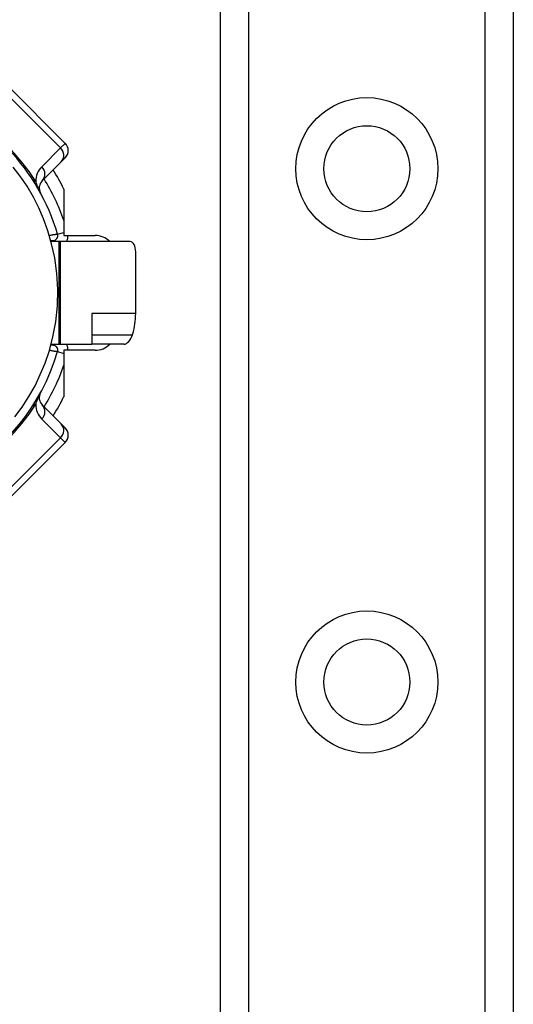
# Model space of a CAD drawing. Header units: inches. Extents: x 4.1 to 95.3, y 5.8 to 50.1.
# Tile 13 of 76: x 5.8 to 6.7, y 21.3 to 23.1. Entities that reach past the tile are written whole.
import ezdxf

# ---------------------------------------------------------------- set-up
doc = ezdxf.new("R2010")
doc.units = ezdxf.units.IN
doc.header["$MEASUREMENT"] = 0
doc.layers.add('Visible Edges(ANSI)', color=7, linetype='Continuous', lineweight=25)
doc.layers.add('Visible Tangent Edges(ANSI)', color=7, linetype='Continuous', lineweight=25)

msp = doc.modelspace()

# ---------------------------------------------------------------- linework, layer by layer
at = {"layer": 'Visible Edges(ANSI)'}
for p, q in [((6.1805, 19.5772), (6.1805, 36.9631)), ((6.7425, 36.9631), (6.7425, 19.5772)), ((5.8826, 22.9054), (5.7713, 23.0168)), ((5.8386, 22.8335), (5.8748, 22.8697)), ((5.8826, 22.8776), (5.8748, 22.8697)), ((5.8802, 22.8177), (5.8802, 22.7287)), ((5.855, 22.719), (5.8589, 22.719)), ((5.8707, 22.7171), (5.8556, 22.7171)), ((5.8737, 22.7171), (5.8707, 22.7171)), ((6.0074, 22.7171), (5.8737, 22.7171)), ((5.8802, 22.7287), (5.9402, 22.7287)), ((6.0179, 22.5789), (6.0179, 22.6974)), ((5.934, 22.5789), (5.934, 22.5202)), ((5.8589, 22.5183), (5.855, 22.5183)), ((5.8556, 22.5202), (5.8707, 22.5202)), ((5.8707, 22.5202), (5.8737, 22.5202)), ((5.8737, 22.5202), (5.934, 22.5202)), ((5.8802, 22.5087), (5.8802, 22.4196)), ((5.9402, 22.5087), (5.8802, 22.5087)), ((5.9957, 22.5202), (5.934, 22.5202)), ((5.8748, 22.3676), (5.8386, 22.4038)), ((5.8748, 22.3676), (5.8826, 22.3598)), ((5.7713, 22.2206), (5.8826, 22.3319))]:
    msp.add_line(p, q, dxfattribs=at)
at = {"layer": 'Visible Edges(ANSI)', "flags": 128}
for points in [[(5.7861, 22.3811), (5.7998, 22.3997), (5.813, 22.42), (5.8247, 22.4407), (5.8349, 22.4619), (5.8441, 22.4842), (5.8522, 22.5084), (5.8591, 22.5347), (5.8644, 22.5633), (5.8676, 22.5939), (5.8683, 22.625), (5.8665, 22.6561), (5.8625, 22.6858), (5.8566, 22.713), (5.8494, 22.7378), (5.8412, 22.7606), (5.832, 22.7818), (5.8215, 22.8024), (5.8095, 22.823), (5.7964, 22.8424), (5.7831, 22.86)], [(6.0118, 22.5385), (6.0118, 22.5386), (6.0118, 22.5386), (6.0119, 22.5387), (6.0119, 22.5388), (6.0119, 22.5388), (6.0119, 22.5389), (6.0119, 22.5389), (6.012, 22.539), (6.012, 22.539), (6.012, 22.5391), (6.012, 22.5392), (6.012, 22.5392), (6.0121, 22.5393), (6.0121, 22.5393), (6.0121, 22.5394), (6.0121, 22.5395), (6.0121, 22.5395), (6.0121, 22.5396), (6.0122, 22.5396), (6.0122, 22.5397), (6.0122, 22.5397), (6.0122, 22.5398), (6.0122, 22.5399), (6.0122, 22.5399)]]:
    msp.add_lwpolyline(points, dxfattribs=at)
at = {"layer": 'Visible Edges(ANSI)'}
for centre in [(6.4615, 22.8568), (6.4615, 21.8725)]:
    msp.add_circle(centre, 0.0825, dxfattribs=at)
for centre, radius, start, end in [((5.4845, 22.6187), 0.3996, 16.3518, 70.8354), ((5.8687, 22.8915), 0.0197, 315, 45), ((5.4845, 22.6187), 0.4429, 26.7049, 32.1604), ((5.8525, 22.8196), 0.0197, 135, 208.6389), ((5.8589, 22.7285), 0.00945, 270, 16.3518), ((5.9402, 22.6893), 0.0394, 44.9104, 90), ((5.4845, 22.6187), 0.4921, 11.537, 11.7228), ((5.4845, 22.6187), 0.3996, 253.8612, 343.6482), ((5.8589, 22.5088), 0.00945, 343.6482, 90), ((5.9402, 22.548), 0.0394, 270, 315.0896), ((5.4845, 22.6187), 0.4921, 348.2772, 348.463), ((5.8525, 22.4177), 0.0197, 151.3611, 225), ((5.4845, 22.6187), 0.4429, 327.8396, 333.2951), ((5.8687, 22.3458), 0.0197, 315, 45)]:
    msp.add_arc(centre, radius, start, end, dxfattribs=at)
for centre, major_axis, ratio, start_param, end_param in [((6.0074, 22.6974), (0, 0.0197), 0.532359, 4.712389, 6.283185), ((5.9179, 22.5789), (0, 0.1181), 0.846518, 4.375874, 4.712389), ((6.0018, 22.5399), (-0.008, -0.0193), 0.47244, 0.192077, 1.691889)]:
    msp.add_ellipse(centre, major_axis=major_axis, ratio=ratio, start_param=start_param, end_param=end_param, dxfattribs=at)
at = {"layer": 'Visible Tangent Edges(ANSI)'}
for p, q in [((6.2344, 36.9631), (6.2344, 19.5772)), ((6.6887, 19.5772), (6.6887, 36.9631)), ((5.7626, 23.0081), (5.8739, 22.8967)), ((5.8739, 22.8967), (5.8826, 22.9054)), ((5.8739, 22.8967), (5.8377, 22.8605)), ((5.868, 22.7312), (5.8802, 22.7347)), ((5.8589, 22.719), (5.8589, 22.7171)), ((5.8707, 22.7171), (5.8707, 22.5202)), ((5.8737, 22.5202), (5.8737, 22.7171)), ((6.0179, 22.5789), (5.934, 22.5789)), ((5.934, 22.5385), (6.0118, 22.5385)), ((5.8589, 22.5202), (5.8589, 22.5183)), ((5.868, 22.5062), (5.8802, 22.5026)), ((5.8377, 22.3768), (5.8739, 22.3406)), ((5.8739, 22.3406), (5.7626, 22.2292)), ((5.8826, 22.3319), (5.8739, 22.3406))]:
    msp.add_line(p, q, dxfattribs=at)
at = {"layer": 'Visible Tangent Edges(ANSI)', "flags": 128}
for points in [[(5.8352, 22.8102), (5.8343, 22.8119), (5.8337, 22.8132), (5.8332, 22.8143), (5.8327, 22.8154), (5.8323, 22.8164), (5.8319, 22.8174), (5.8314, 22.8183), (5.8311, 22.8192), (5.8307, 22.8202), (5.8303, 22.821), (5.83, 22.8219), (5.8296, 22.8228), (5.8293, 22.8236), (5.829, 22.8245), (5.8287, 22.8253), (5.8284, 22.8261), (5.8281, 22.8269), (5.8278, 22.8277), (5.8275, 22.8285), (5.8272, 22.8292), (5.827, 22.83), (5.8267, 22.8307), (5.8265, 22.8315), (5.8262, 22.8322)], [(5.868, 22.7312), (5.8679, 22.7312), (5.8678, 22.7311), (5.8677, 22.7311), (5.8674, 22.7311), (5.8671, 22.731), (5.8667, 22.731), (5.8663, 22.7309), (5.8658, 22.7308), (5.8652, 22.7307), (5.8646, 22.7306), (5.864, 22.7305), (5.8633, 22.7304), (5.8625, 22.7302), (5.8617, 22.7301), (5.8609, 22.73), (5.86, 22.7298), (5.8591, 22.7297), (5.8582, 22.7295), (5.8573, 22.7293), (5.8563, 22.7292), (5.8553, 22.729), (5.8543, 22.7288), (5.8533, 22.7287), (5.8523, 22.7285)], [(5.8523, 22.5088), (5.8533, 22.5086), (5.8543, 22.5085), (5.8553, 22.5083), (5.8563, 22.5081), (5.8572, 22.508), (5.8582, 22.5078), (5.8591, 22.5076), (5.86, 22.5075), (5.8609, 22.5073), (5.8617, 22.5072), (5.8625, 22.5071), (5.8633, 22.5069), (5.864, 22.5068), (5.8646, 22.5067), (5.8652, 22.5066), (5.8658, 22.5065), (5.8663, 22.5064), (5.8667, 22.5064), (5.8671, 22.5063), (5.8674, 22.5062), (5.8677, 22.5062), (5.8678, 22.5062), (5.8679, 22.5062), (5.868, 22.5062)], [(5.8262, 22.4051), (5.8265, 22.4058), (5.8267, 22.4066), (5.827, 22.4073), (5.8272, 22.4081), (5.8275, 22.4088), (5.8278, 22.4096), (5.8281, 22.4104), (5.8284, 22.4112), (5.8287, 22.412), (5.829, 22.4129), (5.8293, 22.4137), (5.8296, 22.4145), (5.83, 22.4154), (5.8303, 22.4163), (5.8307, 22.4172), (5.8311, 22.4181), (5.8314, 22.419), (5.8319, 22.4199), (5.8323, 22.4209), (5.8327, 22.4219), (5.8332, 22.423), (5.8337, 22.4241), (5.8343, 22.4254), (5.8352, 22.4271)]]:
    msp.add_lwpolyline(points, dxfattribs=at)
at = {"layer": 'Visible Tangent Edges(ANSI)'}
for centre in [(6.4615, 22.8568), (6.4615, 21.8725)]:
    msp.add_circle(centre, 0.1363, dxfattribs=at)
for centre, radius, start, end in [((5.4584, 22.5926), 0.439, 33.0901, 56.9099), ((5.8656, 22.8327), 0.0394, 135, 180.6587), ((5.4845, 22.6187), 0.4193, 19.3241, 31.4236), ((5.8589, 22.7285), 0.0291, 336.9277, 0.3097), ((5.8589, 22.5088), 0.0291, 359.6903, 23.0723), ((5.4845, 22.6187), 0.4193, 328.5764, 340.6759), ((5.4584, 22.6448), 0.439, 303.0901, 326.9099), ((5.8656, 22.4046), 0.0394, 179.3413, 225)]:
    msp.add_arc(centre, radius, start, end, dxfattribs=at)
for centre, major_axis, ratio, start_param, end_param in [((5.8609, 22.8837), (0.0139, -0.0139), 0.937622, 0, 1.570796), ((5.8247, 22.8475), (0.0139, -0.0139), 0.937622, 0, 1.570796), ((5.8523, 22.8583), (-0.033, -0.0215), 0.48633, 0, 0.409204), ((5.8523, 22.379), (-0.033, 0.0215), 0.48633, 5.873981, 6.283185), ((5.8247, 22.3899), (0.0139, 0.0139), 0.937622, 4.712389, 6.283185), ((5.8609, 22.3536), (0.0139, 0.0139), 0.937622, 4.712389, 6.283185)]:
    msp.add_ellipse(centre, major_axis=major_axis, ratio=ratio, start_param=start_param, end_param=end_param, dxfattribs=at)

doc.saveas('drawing.dxf')
